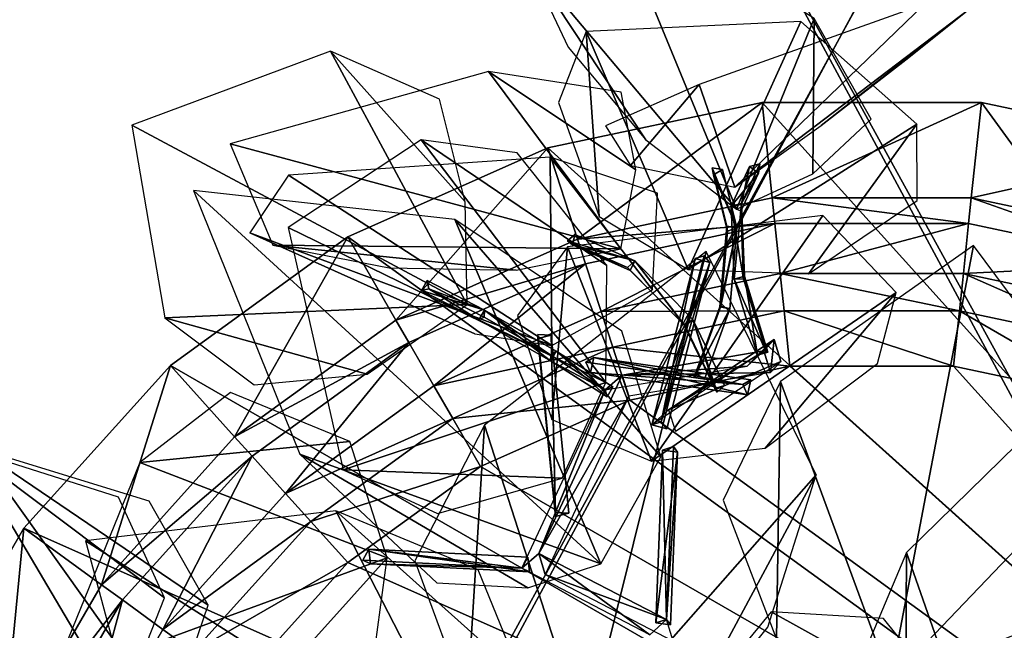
# Model space of a CAD drawing. Header units: inches. Extents: x -178 to 150, y -10 to 226.
# Tile 232 of 256: x 130.54 to 136.75, y 148.09 to 151.95. Entities that reach past the tile are written whole.
import ezdxf

# ---------------------------------------------------------------- set-up
doc = ezdxf.new("R2010")
doc.units = ezdxf.units.IN
doc.header["$MEASUREMENT"] = 0
for name, color, linetype, true_color in [('CET color DarkOliveGreen3', 7, 'Continuous', 0xbac65b), ('CET color Grey98', 7, 'Continuous', 0xfafafa), ('CET color khaki4', 7, 'Continuous', 0x8d9935), ('CET color LightSalmon2', 7, 'Continuous', 0xe8a570), ('CET color LightSalmon3', 7, 'Continuous', 0xbb8e63), ('CET color OliveDrab4', 7, 'Continuous', 0x657823)]:
    doc.layers.add(name, color=color, linetype=linetype, true_color=true_color)
doc.layers.add('CET Default', color=7, linetype='Continuous')

# ---------------------------------------------------------------- blocks, each defined once
blk = doc.blocks.new('*C37')
at = {"layer": 'CET color LightSalmon3', "linetype": 'Continuous'}
mesh = blk.add_polyface(dxfattribs=at)
corners = [(-7.6713, -14.0782, 17.8523), (-7.6713, 14.0834, 17.8523), (7.4891, 14.0834, 17.8523), (7.4891, -14.0782, 17.8523), (7.6822, -14.0782, 18.8747), (7.6822, 14.0834, 18.8747), (-7.8005, 14.0834, 18.8747), (-7.8005, -14.0782, 18.8747), (-7.8015, -14.0782, 9.2392), (-7.8015, 14.0834, 9.2392), (7.6194, 14.0834, 9.2392), (7.6194, -14.0782, 9.2392), (-7.6713, 14.0834, 9.799), (-7.6713, -14.0782, 9.799), (7.4891, -14.0782, 9.7991), (7.4891, 14.0834, 9.7991), (-8.0652, -14.0782, 17.8523), (-8.0652, 14.0834, 9.799), (-8.0652, 14.0834, 18.8747), (-8.0652, -14.0782, 9.2392), (-7.7317, 0.2516, 16.9366), (-7.7317, 0.0058, 17.0024), (-8.249, 0.0058, 17.0024), (-7.7317, 0.4315, 16.7567), (-8.249, 0.2516, 16.9366), (-7.7317, 0.4973, 16.511), (-8.249, 0.4315, 16.7567), (-7.7317, 0.4315, 16.2653), (-8.249, 0.4973, 16.511), (-7.7317, 0.2516, 16.0854), (-8.249, 0.4315, 16.2653), (-7.7314, 0.0058, 16.0195), (-8.249, 0.2516, 16.0854), (-7.6319, 1.2573, 9.9074), (-7.6319, 1.2573, 9.974), (-7.6319, -1.2706, 9.974), (-7.6319, 1.2573, 17.406), (-7.6319, 0.2516, 16.9366), (-7.6319, 0.4315, 16.7567), (-7.6319, 1.2573, 15.452), (-7.6319, 0.2516, 16.0854), (-7.6319, 0.0058, 16.0195), (-7.6319, 0.0058, 17.0024), (-7.6319, 0.4973, 16.511), (-7.6319, 0.4315, 16.2653)]
mesh.append_faces([[corners[k] for k in face] for face in [(0, 1, 2, 0), (2, 3, 0, 2), (4, 5, 6, 4), (6, 7, 4, 6), (8, 9, 10, 8), (10, 11, 8, 10), (12, 13, 14, 12), (14, 15, 12, 14), (1, 0, 16, 1), (13, 12, 17, 13), (7, 6, 18, 7), (9, 8, 19, 9), (33, 34, 35, 33)]], dxfattribs={"vtx0": -1, "vtx1": -1, "vtx2": -1, "vtx3": -1})
mesh.append_faces([[corners[k] for k in face] for face in [(20, 21, 22, 20), (23, 20, 24, 23), (25, 23, 26, 25), (27, 25, 28, 27), (29, 27, 30, 29), (31, 29, 32, 31), (36, 37, 38, 36), (39, 40, 41, 39), (21, 20, 37, 21), (20, 23, 38, 20), (23, 25, 43, 23), (25, 27, 44, 25), (27, 29, 40, 27), (29, 31, 41, 29)]], dxfattribs={"vtx0": -1, "vtx2": -1, "vtx3": -1})
mesh.append_faces([[corners[k] for k in face] for face in [(42, 37, 36, 42)]], dxfattribs={"vtx1": -1, "vtx2": -1})
mesh.append_faces([[corners[k] for k in face] for face in [(37, 42, 21, 37), (38, 37, 20, 38), (43, 38, 23, 43), (44, 43, 25, 44), (40, 44, 27, 40), (41, 40, 29, 41)]], dxfattribs={"vtx2": -1})
mesh = blk.add_polyface(dxfattribs=at)
corners = [(-7.6713, -14.4371, 17.8523), (-7.6713, -14.0782, 17.8523), (7.4891, -14.0782, 17.8523), (7.4891, -14.4371, 17.8523), (-7.8005, -14.0782, 18.8747), (-7.8005, -14.4371, 18.8747), (7.6822, -14.4371, 18.8747), (-7.8015, -14.4371, 9.2392), (-7.8015, -14.0782, 9.2392), (7.6194, -14.0782, 9.2392), (-7.6713, -14.0782, 9.799), (-7.6713, -14.4371, 9.799), (7.4891, -14.4371, 9.7991), (-8.0652, -14.4371, 17.8523), (-8.0652, -14.0782, 9.799), (-8.0652, -14.0782, 18.8747), (-8.0652, -14.4371, 9.2392), (-7.7135, -14.2488, 9.9074), (-7.7135, -14.3685, 9.9074), (-8.2672, -14.3685, 9.9074), (-7.6319, -14.2488, 17.7358), (-7.6319, -14.2488, 17.7308), (-7.6319, -8.4079, 17.4059), (-7.6319, -1.2694, 17.7358), (-7.6319, -1.2695, 17.406), (-7.6319, -14.3685, 9.974), (-7.6319, -14.2488, 9.974), (-7.6319, -14.2488, 15.4528), (-7.6319, -14.2488, 17.4058), (-7.6319, -1.2699, 15.4521), (-7.6319, -0.4856, 16.511), (-7.6319, -0.4198, 16.7567), (-7.6319, -0.4198, 16.2653), (-7.6319, -14.3685, 9.9074), (-7.6319, -14.2488, 9.9074), (-7.6319, -1.2706, 9.9074), (-7.7135, -1.2706, 9.9074), (-7.6319, -14.3685, 17.7358), (-7.6319, -1.2706, 9.974), (-7.6319, -14.3685, 17.4058), (-7.7135, -1.2694, 17.7358), (-7.7135, -14.2488, 17.7358)]
mesh.append_faces([[corners[k] for k in face] for face in [(23, 20, 22, 23), (20, 37, 21, 20)]])
mesh.append_faces([[corners[k] for k in face] for face in [(0, 1, 2, 0), (7, 8, 9, 7), (11, 10, 14, 11), (5, 4, 15, 5), (8, 7, 16, 8), (25, 26, 27, 25), (22, 21, 28, 22), (22, 28, 27, 22), (24, 22, 27, 24), (24, 27, 29, 24), (24, 29, 30, 24), (17, 36, 35, 17), (38, 29, 27, 38), (27, 26, 38, 27), (27, 28, 39, 27), (35, 38, 26, 35), (23, 40, 41, 23)]], dxfattribs={"vtx0": -1, "vtx1": -1, "vtx2": -1, "vtx3": -1})
mesh.append_faces([[corners[k] for k in face] for face in [(2, 3, 0, 2), (4, 5, 6, 4), (10, 11, 12, 10), (1, 0, 13, 1), (17, 18, 19, 17), (24, 30, 31, 24), (29, 32, 30, 29), (26, 25, 33, 26), (26, 34, 35, 26), (17, 34, 33, 17), (41, 20, 23, 41)]], dxfattribs={"vtx0": -1, "vtx2": -1, "vtx3": -1})
mesh.append_faces([[corners[k] for k in face] for face in [(20, 21, 22, 20)]], dxfattribs={"vtx1": -1})
mesh.append_faces([[corners[k] for k in face] for face in [(23, 22, 24, 23), (33, 34, 26, 33), (35, 34, 17, 35)]], dxfattribs={"vtx1": -1, "vtx2": -1})
blk = doc.blocks.new('*C26')
at = {"layer": 'CET Default', "linetype": 'Continuous'}
blk.add_blockref('*C37', (135.7366, 151.7052, 0.0787), dxfattribs=at)
blk = doc.blocks.new('*C17')
at = {"layer": 'CET color LightSalmon2', "linetype": 'Continuous'}
mesh = blk.add_polyface(dxfattribs=at)
corners = [(6.4666, -1.3745), (-5.3484, 3.8859), (-4.4236, 4.9129), (-3.3055, 5.7253), (-2.0429, 6.2875), (-0.691, 6.5748), (0.691, 6.5748), (2.0429, 6.2875), (3.3055, 5.7253), (4.9372, 0, 0.7164), (4.8293, 1.0265, 0.7164), (4.5104, 2.0082, 0.7164), (3.9943, 2.902, 0.7164), (3.3037, 3.6691, 0.7164), (2.4686, 4.2758, 0.7164), (1.5257, 4.6956, 0.7164), (0.5161, 4.9102, 0.7164), (-0.5161, 4.9102, 0.7164), (-1.5257, 4.6956, 0.7164), (-2.4686, 4.2758, 0.7164), (-3.3037, 3.6691, 0.7164), (-3.9943, 2.902, 0.7164), (5.3365, 2.376, 0.3556), (4.7259, 3.4335, 0.3556), (4.7259, 3.4335, 3.0303), (5.3365, 2.376, 3.0303), (4.4703, 3.2479, 3.0303), (5.0479, 2.2475, 3.0303), (4.4703, 3.2479, 0.9715), (5.0479, 2.2475, 0.9715), (5.1718, 1.0993, 0.8032), (4.8302, 2.1506, 0.8032), (4.2775, 3.1078, 0.8032), (4.8582, 3.5297, 0.2807), (5.2873, 0, 0.8032)]
mesh.append_faces([[corners[k] for k in face] for face in [(0, 1, 2, 0), (0, 2, 3, 0), (0, 3, 4, 0), (0, 4, 5, 0), (0, 5, 6, 0), (0, 6, 7, 0), (0, 7, 8, 0), (9, 11, 12, 9), (9, 12, 13, 9), (9, 13, 14, 9), (9, 14, 15, 9), (9, 15, 16, 9), (9, 16, 17, 9), (9, 17, 18, 9), (9, 18, 19, 9), (9, 19, 20, 9), (9, 20, 21, 9), (25, 26, 27, 25)]], dxfattribs={"vtx0": -1, "vtx2": -1, "vtx3": -1})
mesh.append_faces([[corners[k] for k in face] for face in [(27, 28, 29, 27), (30, 29, 31, 30), (31, 28, 32, 31), (22, 33, 23, 22), (9, 30, 10, 9), (10, 31, 11, 10), (11, 32, 12, 11)]], dxfattribs={"vtx0": -1, "vtx3": -1})
mesh.append_faces([[corners[k] for k in face] for face in [(25, 24, 26, 25)]], dxfattribs={"vtx1": -1, "vtx2": -1})
mesh.append_faces([[corners[k] for k in face] for face in [(9, 10, 11, 9), (22, 23, 24, 22), (27, 26, 28, 27), (31, 29, 28, 31), (9, 34, 30, 9), (10, 30, 31, 10), (11, 31, 32, 11)]], dxfattribs={"vtx2": -1})
mesh = blk.add_polyface(dxfattribs=at)
corners = [(0.691, 6.5748), (-0.691, 6.5748), (-0.691, 6.5748, 0.2807), (0.691, 6.5748, 0.2807), (-2.0429, 6.2875), (-2.0429, 6.2875, 0.2807), (-3.3055, 5.7253), (-3.3055, 5.7253, 0.2807), (-0.6277, 5.9722, 0.2807), (0.6277, 5.9722, 0.2807), (-1.8557, 5.7112, 0.2807), (-3.0026, 5.2006, 0.2807), (0.6106, 5.8095, 0.3556), (-0.6106, 5.8095, 0.3556), (-0.6106, 5.8095, 3.0303), (0.6106, 5.8095, 3.0303), (-1.8051, 5.5556, 0.3556), (-1.8051, 5.5556, 3.0303), (-2.9207, 5.0589, 3.0303), (-0.5776, 5.4953, 3.0303), (0.5776, 5.4953, 3.0303), (-1.7075, 5.2552, 3.0303), (-0.5776, 5.4953, 0.9715), (0.5776, 5.4953, 0.9715), (-1.7075, 5.2552, 0.9715), (0.5527, 5.2584, 0.8032), (-0.5527, 5.2584, 0.8032), (-2.9207, 5.0589, 0.3556)]
mesh.append_faces([[corners[k] for k in face] for face in [(26, 22, 24, 26), (16, 10, 11, 16), (16, 11, 27, 16)]])
mesh.append_faces([[corners[k] for k in face] for face in [(3, 8, 9, 3), (2, 10, 8, 2), (5, 11, 10, 5), (15, 19, 20, 15), (14, 21, 19, 14)]], dxfattribs={"vtx0": -1, "vtx2": -1, "vtx3": -1})
mesh.append_faces([[corners[k] for k in face] for face in [(0, 2, 3, 0), (1, 5, 2, 1), (4, 7, 5, 4), (12, 14, 15, 12), (13, 17, 14, 13), (16, 18, 17, 16), (20, 22, 23, 20), (19, 24, 22, 19), (25, 22, 26, 25), (12, 8, 13, 12), (13, 10, 16, 13)]], dxfattribs={"vtx0": -1, "vtx3": -1})
mesh.append_faces([[corners[k] for k in face] for face in [(3, 2, 8, 3), (2, 5, 10, 2), (5, 7, 11, 5), (15, 14, 19, 15), (14, 17, 21, 14)]], dxfattribs={"vtx1": -1, "vtx2": -1})
mesh.append_faces([[corners[k] for k in face] for face in [(0, 1, 2, 0), (1, 4, 5, 1), (4, 6, 7, 4), (12, 13, 14, 12), (13, 16, 17, 13), (20, 19, 22, 20), (19, 21, 24, 19), (25, 23, 22, 25), (12, 9, 8, 12), (13, 8, 10, 13)]], dxfattribs={"vtx2": -1})
mesh = blk.add_polyface(dxfattribs=at)
corners = [(3.3055, 5.7253), (2.0429, 6.2875), (2.0429, 6.2875, 0.2807), (3.3055, 5.7253, 0.2807), (0.691, 6.5748), (0.691, 6.5748, 0.2807), (1.8557, 5.7112, 0.2807), (3.0026, 5.2006, 0.2807), (0.6277, 5.9722, 0.2807), (2.9207, 5.0589, 0.3556), (1.8051, 5.5556, 0.3556), (1.8051, 5.5556, 3.0303), (2.9207, 5.0589, 3.0303), (0.6106, 5.8095, 0.3556), (0.6106, 5.8095, 3.0303), (1.7075, 5.2552, 3.0303), (2.7628, 4.7853, 3.0303), (0.5776, 5.4953, 3.0303), (1.7075, 5.2552, 0.9715), (2.7628, 4.7853, 0.9715), (0.5776, 5.4953, 0.9715), (2.6437, 4.579, 0.8032), (1.6339, 5.0286, 0.8032), (0.5527, 5.2584, 0.8032), (3.3037, 3.6691, 0.7164), (2.4686, 4.2758, 0.7164), (1.5257, 4.6956, 0.7164), (0.5161, 4.9102, 0.7164)]
mesh.append_faces([[corners[k] for k in face] for face in [(9, 7, 6, 9), (9, 6, 10, 9)]])
mesh.append_faces([[corners[k] for k in face] for face in [(3, 6, 7, 3), (2, 8, 6, 2), (12, 15, 16, 12), (11, 17, 15, 11)]], dxfattribs={"vtx0": -1, "vtx2": -1, "vtx3": -1})
mesh.append_faces([[corners[k] for k in face] for face in [(0, 2, 3, 0), (1, 5, 2, 1), (9, 11, 12, 9), (10, 14, 11, 10), (16, 18, 19, 16), (15, 20, 18, 15), (21, 18, 22, 21), (22, 20, 23, 22), (10, 8, 13, 10), (24, 21, 25, 24), (25, 22, 26, 25), (26, 23, 27, 26)]], dxfattribs={"vtx0": -1, "vtx3": -1})
mesh.append_faces([[corners[k] for k in face] for face in [(3, 2, 6, 3), (2, 5, 8, 2), (12, 11, 15, 12), (11, 14, 17, 11)]], dxfattribs={"vtx1": -1, "vtx2": -1})
mesh.append_faces([[corners[k] for k in face] for face in [(0, 1, 2, 0), (1, 4, 5, 1), (9, 10, 11, 9), (10, 13, 14, 10), (16, 15, 18, 16), (15, 17, 20, 15), (21, 19, 18, 21), (22, 18, 20, 22), (10, 6, 8, 10), (25, 21, 22, 25), (26, 22, 23, 26)]], dxfattribs={"vtx2": -1})
mesh = blk.add_polyface(dxfattribs=at)
corners = [(6.4666, -1.3745), (-6.4666, 1.3745), (-6.0395, 2.6889), (-5.3484, 3.8859), (4.9372, 0, 0.7164), (-3.9943, 2.902, 0.7164), (-4.5104, 2.0082, 0.7164), (-4.8293, 1.0265, 0.7164), (-4.9372, 0, 0.7164), (-4.8293, -1.0265, 0.7164), (-3.3055, 5.7253, 0.2807), (-4.0182, 4.4627, 0.2807), (-3.0026, 5.2006, 0.2807), (-1.8051, 5.5556, 0.3556), (-2.9207, 5.0589, 0.3556), (-2.9207, 5.0589, 3.0303), (-3.9087, 4.3411, 0.3556), (-3.9087, 4.3411, 3.0303), (-1.8051, 5.5556, 3.0303), (-2.7628, 4.7853, 3.0303), (-1.7075, 5.2552, 3.0303), (-3.6974, 4.1063, 3.0303), (-2.7628, 4.7853, 0.9737), (-1.7075, 5.2552, 0.9715), (-3.6974, 4.1063, 0.9737), (-0.5527, 5.2584, 0.8032), (-1.6339, 5.0286, 0.8032), (-2.6433, 4.5783, 0.8034), (-3.5374, 3.9287, 0.8034), (0.5161, 4.9102, 0.7164), (0.5527, 5.2584, 0.8032), (-0.5161, 4.9102, 0.7164), (-1.5257, 4.6956, 0.7164), (-2.4686, 4.2758, 0.7164), (-3.3037, 3.6691, 0.7164)]
mesh.append_faces([[corners[k] for k in face] for face in [(25, 23, 26, 25), (26, 23, 22, 26), (26, 22, 27, 26), (27, 22, 24, 27), (27, 24, 28, 27), (14, 12, 11, 14), (14, 11, 16, 14), (32, 26, 27, 32), (32, 27, 33, 32)]])
mesh.append_faces([[corners[k] for k in face] for face in [(0, 1, 2, 0), (0, 2, 3, 0), (4, 5, 6, 4), (4, 6, 7, 4), (4, 7, 8, 4), (4, 8, 9, 4), (10, 11, 12, 10), (18, 19, 20, 18), (15, 21, 19, 15)]], dxfattribs={"vtx0": -1, "vtx2": -1, "vtx3": -1})
mesh.append_faces([[corners[k] for k in face] for face in [(14, 17, 15, 14), (20, 22, 23, 20), (19, 24, 22, 19), (29, 25, 31, 29), (31, 26, 32, 31), (33, 28, 34, 33)]], dxfattribs={"vtx0": -1, "vtx3": -1})
mesh.append_faces([[corners[k] for k in face] for face in [(18, 15, 19, 18), (15, 17, 21, 15)]], dxfattribs={"vtx1": -1, "vtx2": -1})
mesh.append_faces([[corners[k] for k in face] for face in [(13, 14, 15, 13), (14, 16, 17, 14), (20, 19, 22, 20), (19, 21, 24, 19), (29, 30, 25, 29), (31, 25, 26, 31), (33, 27, 28, 33)]], dxfattribs={"vtx2": -1})
mesh = blk.add_polyface(dxfattribs=at)
corners = [(-3.3055, 5.7253), (-4.4236, 4.9129), (-4.4236, 4.9129, 0.2807), (-3.3055, 5.7253, 0.2807), (-5.3484, 3.8859), (-5.3484, 3.8859, 0.2807), (-6.0395, 2.6889), (-6.0395, 2.6889, 0.2807), (-4.0182, 4.4627, 0.2807), (-4.8582, 3.5297, 0.2807), (-5.4859, 2.4425, 0.2807), (-3.9087, 4.3411, 0.3556), (-4.7259, 3.4335, 0.3556), (-4.7259, 3.4335, 3.0303), (-3.9087, 4.3411, 3.0303), (-5.3365, 2.376, 0.3556), (-5.3365, 2.376, 3.0303), (-4.4703, 3.2479, 3.0303), (-3.6974, 4.1063, 3.0303), (-5.0479, 2.2475, 3.0303), (-4.4703, 3.2479, 0.9715), (-3.6974, 4.1063, 0.9737), (-5.0479, 2.2475, 0.9715), (-3.5374, 3.9287, 0.8034), (-4.2775, 3.1078, 0.8032), (-4.8302, 2.1506, 0.8032), (-3.3037, 3.6691, 0.7164), (-3.9943, 2.902, 0.7164)]
mesh.append_faces([[corners[k] for k in face] for face in [(23, 21, 20, 23), (23, 20, 24, 23), (26, 23, 24, 26), (26, 24, 27, 26)]])
mesh.append_faces([[corners[k] for k in face] for face in [(2, 9, 8, 2), (5, 10, 9, 5), (14, 17, 18, 14), (13, 19, 17, 13)]], dxfattribs={"vtx0": -1, "vtx2": -1, "vtx3": -1})
mesh.append_faces([[corners[k] for k in face] for face in [(0, 2, 3, 0), (1, 5, 2, 1), (4, 7, 5, 4), (11, 13, 14, 11), (12, 16, 13, 12), (18, 20, 21, 18), (17, 22, 20, 17), (24, 22, 25, 24), (11, 9, 12, 11), (12, 10, 15, 12)]], dxfattribs={"vtx0": -1, "vtx3": -1})
mesh.append_faces([[corners[k] for k in face] for face in [(3, 2, 8, 3), (2, 5, 9, 2), (5, 7, 10, 5), (14, 13, 17, 14), (13, 16, 19, 13)]], dxfattribs={"vtx1": -1, "vtx2": -1})
mesh.append_faces([[corners[k] for k in face] for face in [(0, 1, 2, 0), (1, 4, 5, 1), (4, 6, 7, 4), (11, 12, 13, 11), (12, 15, 16, 12), (18, 17, 20, 18), (17, 19, 22, 17), (24, 20, 22, 24), (11, 8, 9, 11), (12, 9, 10, 12), (27, 24, 25, 27)]], dxfattribs={"vtx2": -1})
blk = doc.blocks.new('*C29')
at = {"layer": 'CET Default', "linetype": 'Continuous'}
blk.add_blockref('*C17', (135.917, 144.8494, 18.9922), dxfattribs=at)
blk = doc.blocks.new('*C21')
at = {"layer": 'CET color DarkOliveGreen3', "linetype": 'Continuous'}
mesh = blk.add_polyface(dxfattribs=at)
corners = [(5.2492, 4.5272, 10.2838), (5.0461, 4.0417, 10.3029), (5.1161, 4.0231, 10.2981), (5.1791, 4.5458, 10.2886), (4.9602, 3.6611, 9.9779), (5.0816, 4.0498, 10.2401), (4.9201, 3.638, 10.0307), (5.2051, 4.5179, 10.2268), (4.9901, 3.6194, 10.0259), (5.2648, 4.944, 9.9937), (5.3348, 4.9254, 9.9889), (5.2876, 4.9014, 9.9428)]
mesh.append_faces([[corners[k] for k in face] for face in [(2, 4, 5, 2), (4, 2, 8, 4), (9, 0, 10, 9), (0, 9, 3, 0), (9, 10, 11, 9), (5, 3, 7, 5), (3, 5, 1, 3), (6, 4, 8, 6), (11, 3, 9, 11), (3, 11, 7, 3)]])
mesh.append_faces([[corners[k] for k in face] for face in [(0, 1, 2, 0), (1, 0, 3, 1), (4, 1, 5, 4), (1, 4, 6, 1), (0, 5, 7, 0), (5, 0, 2, 5), (0, 11, 10, 0), (11, 0, 7, 11), (2, 6, 8, 2), (6, 2, 1, 6)]], dxfattribs={"vtx0": -1, "vtx3": -1})
mesh = blk.add_polyface(dxfattribs=at)
corners = [(3.5156, 4.8079, 8.6155), (3.6028, 4.8419, 8.5906), (3.5259, 4.86, 8.5346), (3.7359, 3.8775, 7.9276), (3.7256, 3.8253, 8.0085), (3.8128, 3.8593, 7.9835)]
mesh.append_faces([[corners[k] for k in face] for face in [(0, 1, 2, 0), (3, 0, 2, 3), (0, 3, 4, 0), (1, 3, 2, 1), (3, 1, 5, 3), (4, 3, 5, 4)]])
mesh.append_faces([[corners[k] for k in face] for face in [(1, 4, 5, 1), (4, 1, 0, 4)]], dxfattribs={"vtx0": -1, "vtx3": -1})
mesh = blk.add_polyface(dxfattribs=at)
corners = [(5.1616, 4.155, 8.8267), (5.2035, 4.0804, 8.7814), (5.187, 4.163, 8.7336), (4.1306, 3.7647, 8.4118), (4.1052, 3.7568, 8.5049), (4.1471, 3.6821, 8.4597)]
mesh.append_faces([[corners[k] for k in face] for face in [(0, 1, 2, 0), (3, 0, 2, 3), (0, 3, 4, 0), (1, 3, 2, 1), (3, 1, 5, 3), (1, 4, 5, 1), (4, 1, 0, 4), (4, 3, 5, 4)]])
mesh = blk.add_polyface(dxfattribs=at)
corners = [(5.7934, 3.6915, 15.2828), (5.481, 3.2787, 15.3791), (5.5319, 3.2439, 15.3408), (5.7424, 3.7262, 15.3211), (5.1464, 2.9968, 15.1213), (5.4854, 3.2885, 15.3073), (5.129, 2.9758, 15.186), (5.7281, 3.7041, 15.2535), (5.18, 2.941, 15.1476), (5.8064, 4.1353, 15.0357), (5.8573, 4.1006, 14.9973), (5.7897, 4.0981, 14.9786)]
mesh.append_faces([[corners[k] for k in face] for face in [(0, 1, 2, 0), (1, 0, 3, 1), (0, 5, 7, 0), (5, 0, 2, 5), (2, 4, 5, 2), (4, 2, 8, 4), (9, 0, 10, 9), (0, 9, 3, 0), (9, 10, 11, 9), (5, 3, 7, 5), (3, 5, 1, 3), (0, 11, 10, 0), (11, 0, 7, 11), (6, 4, 8, 6), (11, 3, 9, 11), (3, 11, 7, 3)]])
mesh.append_faces([[corners[k] for k in face] for face in [(4, 1, 5, 4), (1, 4, 6, 1), (2, 6, 8, 2), (6, 2, 1, 6)]], dxfattribs={"vtx0": -1, "vtx3": -1})
mesh = blk.add_polyface(dxfattribs=at)
corners = [(4.9407, 3.244, 16.2832), (5.4192, 2.6381, 14.012), (5.5427, 2.7145, 14.0226), (3.5392, 2.9899, 6.4909), (3.8537, 3.7993, 7.889), (3.6603, 2.9126, 6.4777), (4.9602, 3.6611, 9.9779), (5.0763, 3.5828, 9.9365), (4.8227, 3.3197, 16.2491), (5.4198, 2.7908, 14.0067), (4.9596, 3.5083, 9.9831), (5.3348, 2.8361, 12.0694), (3.7352, 3.7247, 7.9327), (3.5386, 2.8372, 6.4961), (3.7359, 3.8775, 7.9276), (5.3342, 2.6834, 12.0747), (4.8221, 3.1669, 16.2545), (5.4565, 2.7589, 12.0582)]
mesh.append_faces([[corners[k] for k in face] for face in [(0, 1, 2, 0), (3, 4, 5, 3), (4, 6, 7, 4), (8, 0, 9, 8), (4, 7, 10, 4), (6, 11, 7, 6), (12, 5, 4, 12), (13, 5, 12, 13), (14, 4, 3, 14), (10, 7, 15, 10), (16, 1, 0, 16), (12, 4, 10, 12), (14, 6, 4, 14), (11, 17, 7, 11), (15, 7, 17, 15), (9, 2, 11, 9), (2, 17, 11, 2), (2, 15, 17, 2), (0, 2, 9, 0), (1, 15, 2, 1)]])
mesh = blk.add_polyface(dxfattribs=at)
corners = [(5.0413, 3.7793, 12.6798), (5.1372, 3.7832, 12.6922), (5.0966, 3.8258, 12.6154), (5.2171, 2.8326, 12.0014), (5.1618, 2.786, 12.0658), (5.2578, 2.79, 12.0783)]
mesh.append_faces([[corners[k] for k in face] for face in [(0, 1, 2, 0), (3, 0, 2, 3), (0, 3, 4, 0), (1, 3, 2, 1), (3, 1, 5, 3), (4, 3, 5, 4)]])
mesh.append_faces([[corners[k] for k in face] for face in [(1, 4, 5, 1), (4, 1, 0, 4)]], dxfattribs={"vtx0": -1, "vtx3": -1})
mesh = blk.add_polyface(dxfattribs=at)
corners = [(6.1618, 3.1236, 11.1154), (5.652, 3.0997, 11.2447), (5.6576, 3.0341, 11.214), (6.1562, 3.1892, 11.1461), (5.2053, 3.1331, 11.0056), (5.6582, 3.0938, 11.1726), (5.1817, 3.1405, 11.0713), (6.1264, 3.1769, 11.081), (5.1873, 3.075, 11.0406), (6.4881, 3.3725, 10.8156), (6.4937, 3.3069, 10.7849), (6.446, 3.3534, 10.7628)]
mesh.append_faces([[corners[k] for k in face] for face in [(0, 1, 2, 0), (1, 0, 3, 1), (0, 5, 7, 0), (5, 0, 2, 5), (2, 4, 5, 2), (4, 2, 8, 4), (9, 10, 11, 9), (0, 11, 10, 0), (11, 0, 7, 11), (6, 4, 8, 6)]])
mesh.append_faces([[corners[k] for k in face] for face in [(4, 1, 5, 4), (1, 4, 6, 1), (9, 0, 10, 9), (0, 9, 3, 0), (5, 3, 7, 5), (3, 5, 1, 3), (2, 6, 8, 2), (6, 2, 1, 6), (11, 3, 9, 11), (3, 11, 7, 3)]], dxfattribs={"vtx0": -1, "vtx3": -1})
mesh = blk.add_polyface(dxfattribs=at)
corners = [(5.9067, 3.3284, 16.6995), (5.9061, 3.2317, 16.7029), (5.9386, 3.2772, 16.6238), (4.8546, 3.2684, 16.1734), (4.8227, 3.3197, 16.2491), (4.8221, 3.2229, 16.2524)]
mesh.append_faces([[corners[k] for k in face] for face in [(0, 1, 2, 0), (1, 3, 2, 1), (3, 1, 5, 3), (1, 4, 5, 1), (4, 1, 0, 4), (4, 3, 5, 4)]])
mesh.append_faces([[corners[k] for k in face] for face in [(3, 0, 2, 3), (0, 3, 4, 0)]], dxfattribs={"vtx0": -1, "vtx3": -1})
mesh = blk.add_polyface(dxfattribs=at)
corners = [(4.6854, 3.2134, 6.9738), (4.6975, 3.12, 6.9961), (4.7251, 3.1531, 6.9094), (3.6603, 2.9126, 6.4777), (3.6206, 2.973, 6.5421), (3.6327, 2.8795, 6.5644)]
mesh.append_faces([[corners[k] for k in face] for face in [(0, 1, 2, 0), (3, 0, 2, 3), (0, 3, 4, 0), (1, 3, 2, 1), (3, 1, 5, 3), (4, 3, 5, 4)]])
mesh.append_faces([[corners[k] for k in face] for face in [(1, 4, 5, 1), (4, 1, 0, 4)]], dxfattribs={"vtx0": -1, "vtx3": -1})
mesh = blk.add_polyface(dxfattribs=at)
corners = [(6.3182, 3.1369, 13.8167), (5.8457, 3.0569, 14.0349), (5.8797, 2.9994, 14.0633), (6.2841, 3.1944, 13.7883), (5.4519, 2.7437, 13.9657), (5.862, 2.9999, 13.9929), (5.4198, 2.7908, 14.0067), (6.2692, 3.1276, 13.7639), (5.4538, 2.7333, 14.0351), (6.5559, 3.147, 13.3677), (6.5899, 3.0896, 13.3962), (6.531, 3.082, 13.3589)]
mesh.append_faces([[corners[k] for k in face] for face in [(0, 1, 2, 0), (1, 0, 3, 1), (4, 1, 5, 4), (1, 4, 6, 1), (0, 5, 7, 0), (5, 0, 2, 5), (2, 4, 5, 2), (4, 2, 8, 4), (9, 0, 10, 9), (0, 9, 3, 0), (9, 10, 11, 9), (5, 3, 7, 5), (3, 5, 1, 3), (0, 11, 10, 0), (11, 0, 7, 11), (6, 4, 8, 6), (11, 3, 9, 11), (3, 11, 7, 3)]])
mesh.append_faces([[corners[k] for k in face] for face in [(2, 6, 8, 2), (6, 2, 1, 6)]], dxfattribs={"vtx0": -1, "vtx3": -1})
at = {"layer": 'CET color Grey98', "linetype": 'Continuous'}
mesh = blk.add_polyface(dxfattribs=at)
corners = [(5.2492, 4.5272, 10.2838), (5.1161, 4.0231, 10.2981), (5.0461, 4.0417, 10.3029), (5.1791, 4.5458, 10.2886), (4.9602, 3.6611, 9.9779), (5.0816, 4.0498, 10.2401), (4.9201, 3.638, 10.0307), (5.2051, 4.5179, 10.2268), (4.9901, 3.6194, 10.0259), (5.2648, 4.944, 9.9937), (5.3348, 4.9254, 9.9889), (5.2876, 4.9014, 9.9428)]
mesh.append_faces([[corners[k] for k in face] for face in [(1, 5, 4, 1), (4, 8, 1, 4), (9, 10, 0, 9), (0, 3, 9, 0), (9, 11, 10, 9), (5, 7, 3, 5), (3, 2, 5, 3), (6, 8, 4, 6), (11, 9, 3, 11), (3, 7, 11, 3)]])
mesh.append_faces([[corners[k] for k in face] for face in [(0, 1, 2, 0), (2, 3, 0, 2), (4, 5, 2, 4), (2, 6, 4, 2), (0, 7, 5, 0), (5, 1, 0, 5), (0, 10, 11, 0), (11, 7, 0, 11), (1, 8, 6, 1), (6, 2, 1, 6)]], dxfattribs={"vtx2": -1})
mesh = blk.add_polyface(dxfattribs=at)
corners = [(3.5156, 4.8079, 8.6155), (3.5259, 4.86, 8.5346), (3.6028, 4.8419, 8.5906), (3.7359, 3.8775, 7.9276), (3.7256, 3.8253, 8.0085), (3.8128, 3.8593, 7.9835)]
mesh.append_faces([[corners[k] for k in face] for face in [(0, 1, 2, 0), (3, 1, 0, 3), (0, 4, 3, 0), (2, 1, 3, 2), (3, 5, 2, 3), (4, 5, 3, 4)]])
mesh.append_faces([[corners[k] for k in face] for face in [(2, 5, 4, 2), (4, 0, 2, 4)]], dxfattribs={"vtx2": -1})
mesh = blk.add_polyface(dxfattribs=at)
corners = [(5.1616, 4.155, 8.8267), (5.187, 4.163, 8.7336), (5.2035, 4.0804, 8.7814), (4.1306, 3.7647, 8.4118), (4.1052, 3.7568, 8.5049), (4.1471, 3.6821, 8.4597)]
mesh.append_faces([[corners[k] for k in face] for face in [(0, 1, 2, 0), (3, 1, 0, 3), (0, 4, 3, 0), (2, 1, 3, 2), (3, 5, 2, 3), (2, 5, 4, 2), (4, 0, 2, 4), (4, 5, 3, 4)]])
mesh = blk.add_polyface(dxfattribs=at)
corners = [(5.7934, 3.6915, 15.2828), (5.5319, 3.2439, 15.3408), (5.481, 3.2787, 15.3791), (5.7424, 3.7262, 15.3211), (5.1464, 2.9968, 15.1213), (5.4854, 3.2885, 15.3073), (5.129, 2.9758, 15.186), (5.7281, 3.7041, 15.2535), (5.18, 2.941, 15.1476), (5.8064, 4.1353, 15.0357), (5.8573, 4.1006, 14.9973), (5.7897, 4.0981, 14.9786)]
mesh.append_faces([[corners[k] for k in face] for face in [(0, 1, 2, 0), (2, 3, 0, 2), (0, 7, 5, 0), (5, 1, 0, 5), (1, 5, 4, 1), (4, 8, 1, 4), (9, 10, 0, 9), (0, 3, 9, 0), (9, 11, 10, 9), (5, 7, 3, 5), (3, 2, 5, 3), (0, 10, 11, 0), (11, 7, 0, 11), (6, 8, 4, 6), (11, 9, 3, 11), (3, 7, 11, 3)]])
mesh.append_faces([[corners[k] for k in face] for face in [(4, 5, 2, 4), (2, 6, 4, 2), (1, 8, 6, 1), (6, 2, 1, 6)]], dxfattribs={"vtx2": -1})
mesh = blk.add_polyface(dxfattribs=at)
corners = [(5.0413, 3.7793, 12.6798), (5.0966, 3.8258, 12.6154), (5.1372, 3.7832, 12.6922), (5.2171, 2.8326, 12.0014), (5.1618, 2.786, 12.0658), (5.2578, 2.79, 12.0783)]
mesh.append_faces([[corners[k] for k in face] for face in [(0, 1, 2, 0), (3, 1, 0, 3), (0, 4, 3, 0), (2, 1, 3, 2), (3, 5, 2, 3), (4, 5, 3, 4)]])
mesh.append_faces([[corners[k] for k in face] for face in [(2, 5, 4, 2), (4, 0, 2, 4)]], dxfattribs={"vtx2": -1})
mesh = blk.add_polyface(dxfattribs=at)
corners = [(6.1618, 3.1236, 11.1154), (5.6576, 3.0341, 11.214), (5.652, 3.0997, 11.2447), (6.1562, 3.1892, 11.1461), (5.2053, 3.1331, 11.0056), (5.6582, 3.0938, 11.1726), (5.1817, 3.1405, 11.0713), (6.1264, 3.1769, 11.081), (5.1873, 3.075, 11.0406), (6.4881, 3.3725, 10.8156), (6.4937, 3.3069, 10.7849), (6.446, 3.3534, 10.7628)]
mesh.append_faces([[corners[k] for k in face] for face in [(0, 1, 2, 0), (2, 3, 0, 2), (0, 7, 5, 0), (5, 1, 0, 5), (1, 5, 4, 1), (4, 8, 1, 4), (9, 11, 10, 9), (0, 10, 11, 0), (11, 7, 0, 11), (6, 8, 4, 6)]])
mesh.append_faces([[corners[k] for k in face] for face in [(4, 5, 2, 4), (2, 6, 4, 2), (9, 10, 0, 9), (0, 3, 9, 0), (5, 7, 3, 5), (3, 2, 5, 3), (1, 8, 6, 1), (6, 2, 1, 6), (11, 9, 3, 11), (3, 7, 11, 3)]], dxfattribs={"vtx2": -1})
mesh = blk.add_polyface(dxfattribs=at)
corners = [(5.9067, 3.3284, 16.6995), (5.9386, 3.2772, 16.6238), (5.9061, 3.2317, 16.7029), (4.8546, 3.2684, 16.1734), (4.8227, 3.3197, 16.2491), (4.8221, 3.2229, 16.2524)]
mesh.append_faces([[corners[k] for k in face] for face in [(0, 1, 2, 0), (2, 1, 3, 2), (3, 5, 2, 3), (2, 5, 4, 2), (4, 0, 2, 4), (4, 5, 3, 4)]])
mesh.append_faces([[corners[k] for k in face] for face in [(3, 1, 0, 3), (0, 4, 3, 0)]], dxfattribs={"vtx2": -1})
mesh = blk.add_polyface(dxfattribs=at)
corners = [(4.6854, 3.2134, 6.9738), (4.7251, 3.1531, 6.9094), (4.6975, 3.12, 6.9961), (3.6603, 2.9126, 6.4777), (3.6206, 2.973, 6.5421), (3.6327, 2.8795, 6.5644)]
mesh.append_faces([[corners[k] for k in face] for face in [(0, 1, 2, 0), (3, 1, 0, 3), (0, 4, 3, 0), (2, 1, 3, 2), (3, 5, 2, 3), (4, 5, 3, 4)]])
mesh.append_faces([[corners[k] for k in face] for face in [(2, 5, 4, 2), (4, 0, 2, 4)]], dxfattribs={"vtx2": -1})
mesh = blk.add_polyface(dxfattribs=at)
corners = [(6.3182, 3.1369, 13.8167), (5.8797, 2.9994, 14.0633), (5.8457, 3.0569, 14.0349), (6.2841, 3.1944, 13.7883), (5.4519, 2.7437, 13.9657), (5.862, 2.9999, 13.9929), (5.4198, 2.7908, 14.0067), (6.2692, 3.1276, 13.7639), (5.4538, 2.7333, 14.0351), (6.5559, 3.147, 13.3677), (6.5899, 3.0896, 13.3962), (6.531, 3.082, 13.3589)]
mesh.append_faces([[corners[k] for k in face] for face in [(0, 1, 2, 0), (2, 3, 0, 2), (4, 5, 2, 4), (2, 6, 4, 2), (0, 7, 5, 0), (5, 1, 0, 5), (1, 5, 4, 1), (4, 8, 1, 4), (9, 10, 0, 9), (0, 3, 9, 0), (9, 11, 10, 9), (5, 7, 3, 5), (3, 2, 5, 3), (0, 10, 11, 0), (11, 7, 0, 11), (6, 8, 4, 6), (11, 9, 3, 11), (3, 7, 11, 3)]])
mesh.append_faces([[corners[k] for k in face] for face in [(1, 8, 6, 1), (6, 2, 1, 6)]], dxfattribs={"vtx2": -1})
at = {"layer": 'CET color khaki4', "linetype": 'Continuous'}
mesh = blk.add_polyface(dxfattribs=at)
corners = [(4.2273, 5.1337, 8.7251), (4.3313, 5.939, 8.1741), (3.7572, 6.377, 7.3991), (3.5799, 4.7159, 8.784), (2.2759, 6.5616, 6.1081), (1.7777, 5.6304, 7.8844), (3.0317, 4.6444, 9.1891), (2.2329, 5.1092, 8.8149)]
mesh.append_faces([[corners[k] for k in face] for face in [(0, 1, 2, 0), (3, 0, 2, 3), (3, 2, 4, 3), (3, 4, 5, 3), (6, 3, 5, 6), (6, 5, 7, 6)]])
mesh = blk.add_polyface(dxfattribs=at)
corners = [(5.6457, 3.5364, 8.7403), (6.243, 3.6647, 7.9724), (6.2891, 4.3769, 7.1896), (5.142, 4.0596, 9.0041), (5.7512, 5.9414, 6.1135), (5.3361, 6.0838, 8.133), (5.0877, 4.5468, 9.4831), (5.2364, 5.4566, 9.1033)]
mesh.append_faces([[corners[k] for k in face] for face in [(0, 1, 2, 0), (3, 0, 2, 3), (3, 2, 4, 3), (3, 4, 5, 3), (6, 3, 5, 6), (6, 5, 7, 6)]])
mesh = blk.add_polyface(dxfattribs=at)
corners = [(5.7201, 3.8547, 13.0774), (6.2613, 4.5859, 12.7093), (6.184, 5.1922, 11.8442), (5.0061, 3.6702, 12.8467), (5.4328, 5.8581, 10.145), (4.0436, 5.1282, 11.4896), (4.3509, 3.7786, 13.0164), (3.9327, 4.4808, 12.4453)]
mesh.append_faces([[corners[k] for k in face] for face in [(0, 1, 2, 0), (3, 0, 2, 3), (3, 2, 4, 3), (3, 4, 5, 3), (6, 3, 5, 6), (6, 5, 7, 6)]])
mesh = blk.add_polyface(dxfattribs=at)
corners = [(2.8222, 3.9892, 17.3273), (4.5471, 4.3401, 16.6741), (3.606, 4.5409, 17.1171), (2.8093, 3.2165, 17.3275), (5.9675, 3.2736, 15.814), (4.7853, 2.237, 17.1551), (2.8669, 2.6868, 17.7585), (3.7776, 2.2823, 17.7272)]
mesh.append_faces([[corners[k] for k in face] for face in [(0, 1, 2, 0), (3, 1, 0, 3), (3, 4, 1, 3), (3, 5, 4, 3), (6, 5, 3, 6), (6, 7, 5, 6)]])
mesh = blk.add_polyface(dxfattribs=at)
corners = [(5.9984, 2.6117, 17.0196), (6.6236, 2.0705, 16.4912), (7.0886, 2.1982, 15.548), (5.8282, 3.3532, 16.8844), (7.5253, 3.0724, 13.8334), (7.1136, 4.3631, 15.3939), (6.0061, 3.9825, 17.0896), (6.6353, 4.4159, 16.449)]
mesh.append_faces([[corners[k] for k in face] for face in [(0, 1, 2, 0), (3, 0, 2, 3), (3, 2, 4, 3), (3, 4, 5, 3), (6, 3, 5, 6), (6, 5, 7, 6)]])
mesh = blk.add_polyface(dxfattribs=at)
corners = [(4.8648, 2.5916, 7.4274), (5.5656, 2.0456, 7.0105), (6.0272, 2.0474, 6.0571), (4.6009, 3.2632, 7.1509), (6.3767, 2.6203, 4.2011), (5.7695, 4.1244, 5.4817), (4.6904, 3.9383, 7.2275), (5.2688, 4.3181, 6.5096)]
mesh.append_faces([[corners[k] for k in face] for face in [(0, 1, 2, 0), (3, 0, 2, 3), (3, 2, 4, 3), (3, 4, 5, 3), (6, 3, 5, 6), (6, 5, 7, 6)]])
mesh = blk.add_polyface(dxfattribs=at)
corners = [(3.8771, 2.2878, 17.2965), (3.5384, 0.9372, 17.8077), (4.0193, 1.5925, 17.6085), (3.324, 2.5389, 17.2354), (2.2326, 0.0956, 17.9394), (2.0303, 1.7105, 18.0687), (2.9932, 2.8868, 17.4858), (2.4382, 2.5137, 17.902)]
mesh.append_faces([[corners[k] for k in face] for face in [(0, 1, 2, 0), (3, 1, 0, 3), (3, 4, 1, 3), (3, 5, 4, 3), (6, 5, 3, 6), (6, 7, 5, 6)]])
mesh = blk.add_polyface(dxfattribs=at)
corners = [(3.7183, 2.2096, 17.2149), (5.2961, 2.6076, 16.2782), (4.4789, 2.7625, 16.9342), (3.6543, 1.4486, 17.097), (6.4402, 1.6533, 14.9839), (5.4854, 0.447, 16.3638), (3.7619, 0.8528, 17.4181), (4.6187, 0.4294, 17.134)]
mesh.append_faces([[corners[k] for k in face] for face in [(0, 1, 2, 0), (3, 1, 0, 3), (3, 4, 1, 3), (3, 5, 4, 3), (6, 5, 3, 6), (6, 7, 5, 6)]])
mesh = blk.add_polyface(dxfattribs=at)
corners = [(1.5979, 1.6021, 15.1626), (3.9047, 1.0778, 15.174), (2.7974, 1.7888, 15.3974), (1.2037, 0.7505, 14.903), (5.2928, -0.8195, 14.3636), (2.8869, -1.4601, 15.1258), (0.7946, 0.0728, 15.2481), (1.5702, -0.9001, 15.422)]
mesh.append_faces([[corners[k] for k in face] for face in [(0, 1, 2, 0), (3, 1, 0, 3), (3, 4, 1, 3), (3, 5, 4, 3), (6, 5, 3, 6), (6, 7, 5, 6)]])
mesh = blk.add_polyface(dxfattribs=at)
corners = [(2.6689, 1.0915, 17.344), (4.4596, 1.561, 17.6571), (3.4285, 1.702, 17.4597), (2.6698, 0.3408, 17.5273), (6.1343, 0.5707, 17.9884), (4.4212, -0.3474, 18.6904), (2.4854, -0.0795, 18.0363), (3.2651, -0.3418, 18.5997)]
mesh.append_faces([[corners[k] for k in face] for face in [(0, 1, 2, 0), (3, 1, 0, 3), (3, 4, 1, 3), (3, 5, 4, 3), (6, 5, 3, 6), (6, 7, 5, 6)]])
at = {"layer": 'CET color OliveDrab4', "linetype": 'Continuous'}
mesh = blk.add_polyface(dxfattribs=at)
corners = [(1.9504, 6.322, 16.7811), (1.981, 8.0624, 16.3801), (1.7476, 7.0201, 16.9226), (2.245, 5.78, 16.5223), (3.5782, 7.3961, 15.4146), (2.9403, 9.01, 15.1562), (2.9992, 5.7288, 16.354), (3.5359, 6.2574, 15.9926)]
mesh.append_faces([[corners[k] for k in face] for face in [(0, 1, 2, 0), (3, 4, 5, 3), (3, 6, 4, 3), (3, 1, 0, 3), (3, 5, 1, 3), (6, 7, 4, 6)]])
mesh = blk.add_polyface(dxfattribs=at)
corners = [(1.9281, 6.6765, 13.3709), (1.966, 8.3063, 12.641), (1.7291, 7.3898, 13.3751), (2.2194, 6.0932, 13.2214), (3.5574, 7.4576, 11.8199), (2.9266, 8.9943, 11.2553), (2.9729, 6.0064, 13.0649), (3.5112, 6.4523, 12.6072)]
mesh.append_faces([[corners[k] for k in face] for face in [(0, 1, 2, 0), (3, 4, 5, 3), (3, 6, 4, 3), (3, 1, 0, 3), (3, 5, 1, 3), (6, 7, 4, 6)]])
mesh = blk.add_polyface(dxfattribs=at)
corners = [(5.8773, 4.8213, 10.1451), (6.4622, 5.1464, 9.8278), (6.5752, 5.8875, 8.8934), (5.2537, 4.6427, 10.3088), (5.8008, 6.9781, 7.6576), (4.6788, 6.4625, 8.904), (4.6655, 5.1378, 10.4014), (4.416, 5.8079, 9.9693)]
mesh.append_faces([[corners[k] for k in face] for face in [(0, 1, 2, 0), (3, 4, 5, 3), (3, 5, 6, 3), (3, 0, 2, 3), (3, 2, 4, 3), (6, 5, 7, 6)]])
mesh = blk.add_polyface(dxfattribs=at)
corners = [(1.9671, 4.3361, 17.4174), (2.057, 5.9257, 16.6077), (1.7448, 5.0393, 17.3507), (2.2979, 3.7589, 17.3467), (3.7826, 5.1052, 16.0821), (3.1902, 6.5816, 15.3421), (3.0689, 3.6969, 17.3089), (3.6539, 4.1413, 16.9109)]
mesh.append_faces([[corners[k] for k in face] for face in [(0, 1, 2, 0), (3, 4, 5, 3), (3, 6, 4, 3), (3, 1, 0, 3), (3, 5, 1, 3), (6, 7, 4, 6)]])
mesh = blk.add_polyface(dxfattribs=at)
corners = [(3.6257, 3.8096, 16.6696), (4.0677, 5.4167, 17.3118), (3.5078, 4.3722, 17.1366), (3.8917, 3.4036, 16.2093), (5.7517, 4.8553, 16.4309), (5.5028, 6.4947, 17.0043), (4.6414, 3.2126, 16.1735), (5.3437, 3.6561, 16.264)]
mesh.append_faces([[corners[k] for k in face] for face in [(0, 1, 2, 0), (3, 4, 5, 3), (3, 6, 4, 3), (3, 1, 0, 3), (3, 5, 1, 3), (6, 7, 4, 6)]])
mesh = blk.add_polyface(dxfattribs=at)
corners = [(6.3505, 3.8352, 14.8713), (6.8013, 4.0512, 14.3249), (6.7097, 4.893, 13.4776), (5.8441, 3.7956, 15.3066), (5.8465, 6.3475, 12.8026), (5.2988, 5.9222, 14.4143), (5.5443, 4.3999, 15.687), (5.3496, 5.1775, 15.4513)]
mesh.append_faces([[corners[k] for k in face] for face in [(0, 1, 2, 0), (3, 4, 5, 3), (3, 5, 6, 3), (3, 0, 2, 3), (3, 2, 4, 3), (6, 5, 7, 6)]])
mesh = blk.add_polyface(dxfattribs=at)
corners = [(6.615, 2.7494, 10.7217), (7.0441, 2.4847, 10.1793), (7.5646, 2.9959, 9.229), (6.2746, 3.1567, 11.1288), (8.0413, 4.5051, 8.3283), (7.4518, 4.8397, 9.9465), (6.5489, 3.8231, 11.4124), (6.9876, 4.4464, 11.07)]
mesh.append_faces([[corners[k] for k in face] for face in [(0, 1, 2, 0), (3, 4, 5, 3), (3, 5, 6, 3), (3, 0, 2, 3), (3, 2, 4, 3), (6, 5, 7, 6)]])
mesh = blk.add_polyface(dxfattribs=at)
corners = [(6.9233, 2.7779, 13.7443), (7.4816, 2.3553, 13.5032), (7.8721, 2.0684, 12.4076), (6.407, 3.2022, 13.7739), (7.8319, 2.347, 10.6084), (6.9738, 3.587, 11.5053), (6.3679, 3.8731, 13.3891), (6.5691, 4.0903, 12.6078)]
mesh.append_faces([[corners[k] for k in face] for face in [(0, 1, 2, 0), (3, 4, 5, 3), (3, 5, 6, 3), (3, 0, 2, 3), (3, 2, 4, 3), (6, 5, 7, 6)]])
blk = doc.blocks.new('*C15')
at = {"layer": 'CET Default', "linetype": 'Continuous', "rotation": 74.9999999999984}
blk.add_blockref('*C21', (136.489, 143.8713, 8.749), dxfattribs=at)

msp = doc.modelspace()

# ---------------------------------------------------------------- block references
at = {"layer": 'CET Default', "linetype": 'Continuous'}
for name in ['*C26', '*C15', '*C29']:
    msp.add_blockref(name, (0, 0), dxfattribs=at)

doc.saveas('drawing.dxf')
